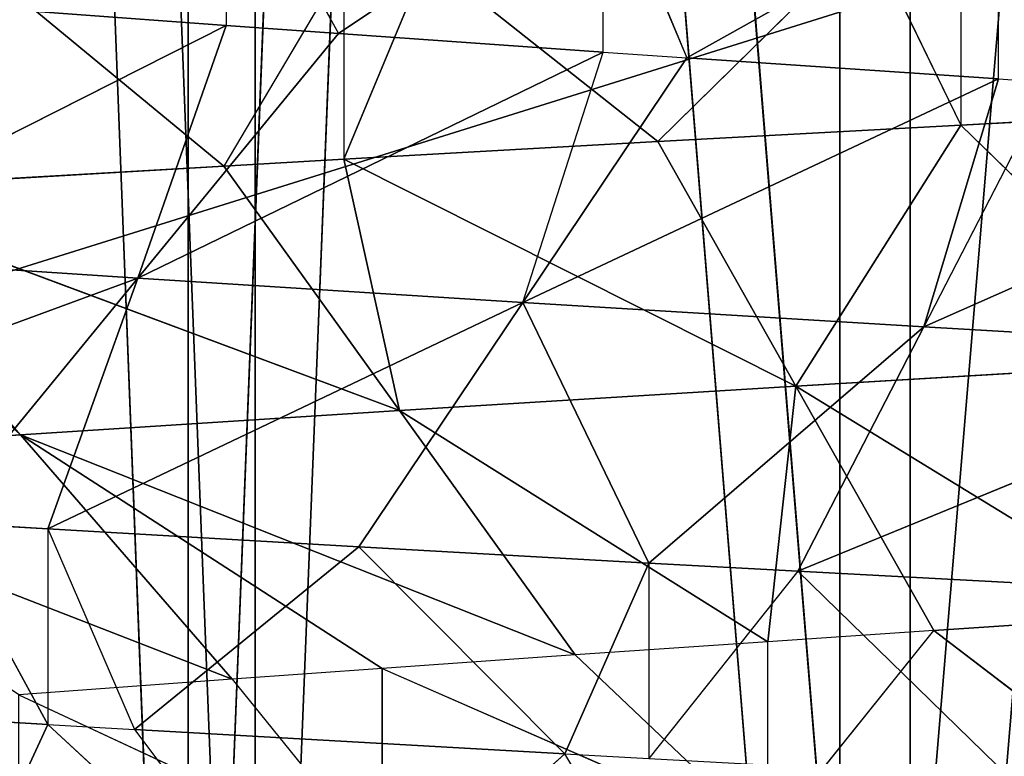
# Model space of a CAD drawing. Extents: x 0.6 to 100.6, y 0 to 13.
# Tile 86 of 256: x 4.4879 to 4.5383, y 4.698 to 4.7357. Entities that reach past the tile are written whole.
import ezdxf

# ---------------------------------------------------------------- set-up
doc = ezdxf.new("R2010")
doc.units = 0
doc.header["$LTSCALE"] = 2.54
doc.layers.get('0').update_dxf_attribs({"color": 13, "linetype": 'CONTINUOUS'})

# ---------------------------------------------------------------- blocks, each defined once
blk = doc.blocks.new('P__KA__AZIENKOWA_VASCA_100')
at = {"color": 0}
for p, q in [((4.485898, 4.914827, 100.271344), (4.496561, 4.638675, 100.276624)), ((4.485898, 4.914827, 100.271344), (4.496561, 4.638675, 100.276624)), ((4.489236, 4.914827, 99.826935), (4.499977, 4.638675, 99.82182)), ((4.489236, 4.914827, 99.826935), (4.499977, 4.638675, 99.82182)), ((4.507464, 4.914827, 100.28139), (4.496561, 4.638675, 100.276624)), ((4.496561, 4.914827, 100.276624), (4.496561, 4.638675, 100.276624)), ((4.507464, 4.914827, 100.28139), (4.496561, 4.638675, 100.276624)), ((4.496561, 4.914827, 100.276624), (4.496561, 4.638675, 100.276624)), ((4.499977, 4.914827, 99.82182), (4.499977, 4.638675, 99.82182)), ((4.499977, 4.914827, 99.82182), (4.499977, 4.638675, 99.82182)), ((4.51095, 4.914827, 99.817218), (4.499977, 4.638675, 99.82182)), ((4.51095, 4.914827, 99.817218), (4.499977, 4.638675, 99.82182)), ((4.507464, 4.914827, 100.28139), (4.529887, 4.638675, 100.289337)), ((4.507464, 4.914827, 100.28139), (4.529887, 4.638675, 100.289337)), ((4.51095, 4.914827, 99.817218), (4.533491, 4.638675, 99.809607)), ((4.51095, 4.914827, 99.817218), (4.533491, 4.638675, 99.809607)), ((4.552965, 4.914827, 100.295117), (4.529887, 4.638675, 100.289337)), ((4.529887, 4.914827, 100.289337), (4.529887, 4.638675, 100.289337)), ((4.552965, 4.914827, 100.295117), (4.529887, 4.638675, 100.289337)), ((4.529887, 4.914827, 100.289337), (4.529887, 4.638675, 100.289337)), ((4.533491, 4.914827, 99.809607), (4.533491, 4.638675, 99.809607)), ((4.533491, 4.914827, 99.809607), (4.533491, 4.638675, 99.809607)), ((4.20212, 4.633675, 100.45), (5.00212, 4.883675, 100.45)), ((4.20212, 4.633675, 100.45), (5.00212, 4.883675, 100.45)), ((4.4985, 4.7454, 99.871149), (4.4985, 4.7354, 99.871149)), ((4.4985, 4.7454, 99.871149), (4.504236, 4.734988, 99.86795)), ((4.517776, 4.744036, 99.861292), (4.504236, 4.734988, 99.86795)), ((4.517776, 4.744036, 99.861292), (4.504236, 4.734988, 99.86795)), ((4.517776, 4.734036, 99.861292), (4.517776, 4.744036, 99.861292)), ((4.517776, 4.744036, 99.861292), (4.52206, 4.733741, 99.859436)), ((4.538006, 4.742666, 99.853497), (4.52206, 4.733741, 99.859436)), ((4.538006, 4.742666, 99.853497), (4.52206, 4.733741, 99.859436)), ((4.538006, 4.732666, 99.853497), (4.538006, 4.742666, 99.853497)), ((4.53134, 4.740053, 100.289771), (4.520568, 4.729464, 100.286322)), ((4.53134, 4.740053, 100.289771), (4.520568, 4.729464, 100.286322)), ((4.53134, 4.740053, 100.289771), (4.536071, 4.730308, 100.291119)), ((4.536071, 4.740308, 100.291119), (4.536071, 4.730308, 100.291119)), ((4.504523, 4.738566, 100.280164), (4.49837, 4.728214, 100.277454)), ((4.50878, 4.738807, 100.281921), (4.504523, 4.728566, 100.280164)), ((4.504523, 4.738566, 100.280164), (4.504523, 4.728566, 100.280164)), ((4.50878, 4.738807, 100.281921), (4.520568, 4.729464, 100.286322)), ((4.50878, 4.738807, 100.281921), (4.520568, 4.729464, 100.286322)), ((4.487063, 4.737558, 100.271948), (4.49837, 4.728214, 100.277454)), ((4.487063, 4.737558, 100.271948), (4.49837, 4.728214, 100.277454)), ((4.487385, 4.736216, 99.87807), (4.4985, 4.7354, 99.871149)), ((4.4985, 4.7354, 99.871149), (4.475367, 4.723716, 99.860059)), ((4.4985, 4.7354, 99.871149), (4.475367, 4.723716, 99.860059)), ((4.4985, 4.7354, 99.871149), (4.493983, 4.722488, 99.848877)), ((4.4985, 4.7354, 99.871149), (4.493983, 4.722488, 99.848877)), ((4.504236, 4.734988, 99.86795), (4.493983, 4.722488, 99.848877)), ((4.504236, 4.734988, 99.86795), (4.493983, 4.722488, 99.848877)), ((4.4985, 4.7354, 99.871149), (4.504236, 4.734988, 99.86795)), ((4.504236, 4.734988, 99.86795), (4.517776, 4.734036, 99.861292)), ((4.504236, 4.734988, 99.86795), (4.517776, 4.734036, 99.861292)), ((4.493983, 4.722488, 99.848877), (4.517776, 4.734036, 99.861292)), ((4.493983, 4.722488, 99.848877), (4.517776, 4.734036, 99.861292)), ((4.513673, 4.721241, 99.839478), (4.517776, 4.734036, 99.861292)), ((4.517776, 4.734036, 99.861292), (4.52206, 4.733741, 99.859436)), ((4.513673, 4.721241, 99.839478), (4.52206, 4.733741, 99.859436)), ((4.52206, 4.733741, 99.859436), (4.538006, 4.732666, 99.853497)), ((4.52206, 4.733741, 99.859436), (4.538006, 4.732666, 99.853497)), ((4.538006, 4.732666, 99.853497), (4.513673, 4.721241, 99.839478)), ((4.538006, 4.732666, 99.853497), (4.513673, 4.721241, 99.839478)), ((4.538006, 4.732666, 99.853497), (4.534177, 4.719993, 99.831995)), ((4.540619, 4.732493, 99.852661), (4.534177, 4.719993, 99.831995)), ((4.538006, 4.732666, 99.853497), (4.540619, 4.732493, 99.852661)), ((4.534177, 4.719993, 99.831995), (4.559656, 4.731261, 99.847711)), ((4.534177, 4.719993, 99.831995), (4.559656, 4.731261, 99.847711)), ((4.543446, 4.730702, 100.293018), (4.536071, 4.730308, 100.291119)), ((4.536071, 4.730308, 100.291119), (4.520568, 4.729464, 100.286322)), ((4.536071, 4.730308, 100.291119), (4.520568, 4.729464, 100.286322)), ((4.536071, 4.730308, 100.291119), (4.527631, 4.716964, 100.265857)), ((4.536071, 4.730308, 100.291119), (4.527631, 4.716964, 100.265857)), ((4.536071, 4.730308, 100.291119), (4.548528, 4.718202, 100.271973)), ((4.536071, 4.730308, 100.291119), (4.548528, 4.718202, 100.271973)), ((4.520568, 4.729464, 100.286322), (4.504523, 4.728566, 100.280164)), ((4.520568, 4.729464, 100.286322), (4.504523, 4.728566, 100.280164)), ((4.520568, 4.729464, 100.286322), (4.527631, 4.716964, 100.265857)), ((4.520568, 4.729464, 100.286322), (4.527631, 4.716964, 100.265857)), ((4.504523, 4.728566, 100.280164), (4.49837, 4.728214, 100.277454)), ((4.504523, 4.728566, 100.280164), (4.507355, 4.715715, 100.257758)), ((4.504523, 4.728566, 100.280164), (4.507355, 4.715715, 100.257758)), ((4.504523, 4.728566, 100.280164), (4.527631, 4.716964, 100.265857)), ((4.504523, 4.728566, 100.280164), (4.527631, 4.716964, 100.265857)), ((4.49837, 4.728214, 100.277454), (4.477154, 4.726971, 100.266528)), ((4.49837, 4.728214, 100.277454), (4.477154, 4.726971, 100.266528)), ((4.49837, 4.728214, 100.277454), (4.507355, 4.715715, 100.257758)), ((4.49837, 4.728214, 100.277454), (4.507355, 4.715715, 100.257758)), ((4.507355, 4.715715, 100.257758), (4.477154, 4.726971, 100.266528)), ((4.507355, 4.715715, 100.257758), (4.477154, 4.726971, 100.266528)), ((4.487976, 4.714471, 100.247772), (4.477154, 4.726971, 100.266528)), ((4.487976, 4.714471, 100.247772), (4.474716, 4.726825, 100.2651)), ((4.475367, 4.723716, 99.860059), (4.493983, 4.722488, 99.848877)), ((4.475367, 4.723716, 99.860059), (4.493983, 4.722488, 99.848877)), ((4.493983, 4.722488, 99.848877), (4.463349, 4.711216, 99.842053)), ((4.493983, 4.722488, 99.848877), (4.463349, 4.711216, 99.842053)), ((4.493983, 4.722488, 99.848877), (4.48373, 4.709988, 99.82981)), ((4.493983, 4.722488, 99.848877), (4.48373, 4.709988, 99.82981)), ((4.493983, 4.722488, 99.848877), (4.489368, 4.709657, 99.826868)), ((4.493983, 4.722488, 99.848877), (4.489368, 4.709657, 99.826868)), ((4.513673, 4.721241, 99.839478), (4.493983, 4.722488, 99.848877)), ((4.513673, 4.721241, 99.839478), (4.493983, 4.722488, 99.848877)), ((4.513673, 4.721241, 99.839478), (4.489368, 4.709657, 99.826868)), ((4.513673, 4.721241, 99.839478), (4.489368, 4.709657, 99.826868)), ((4.505288, 4.708741, 99.819513), (4.513673, 4.721241, 99.839478)), ((4.505288, 4.708741, 99.819513), (4.513673, 4.721241, 99.839478)), ((4.513673, 4.721241, 99.839478), (4.534177, 4.719993, 99.831995)), ((4.513673, 4.721241, 99.839478), (4.534177, 4.719993, 99.831995)), ((4.513673, 4.721241, 99.839478), (4.520114, 4.707911, 99.813831)), ((4.513673, 4.721241, 99.839478), (4.520114, 4.707911, 99.813831)), ((4.534177, 4.719993, 99.831995), (4.520114, 4.707911, 99.813831)), ((4.534177, 4.719993, 99.831995), (4.520114, 4.707911, 99.813831)), ((4.534177, 4.719993, 99.831995), (4.527735, 4.707493, 99.811322)), ((4.534177, 4.719993, 99.831995), (4.527735, 4.707493, 99.811322)), ((4.555209, 4.718761, 99.82652), (4.534177, 4.719993, 99.831995)), ((4.555209, 4.718761, 99.82652), (4.534177, 4.719993, 99.831995)), ((4.555209, 4.718761, 99.82652), (4.527735, 4.707493, 99.811322)), ((4.555209, 4.718761, 99.82652), (4.527735, 4.707493, 99.811322)), ((4.527631, 4.716964, 100.265857), (4.548528, 4.718202, 100.271973)), ((4.527631, 4.716964, 100.265857), (4.548528, 4.718202, 100.271973)), ((4.527631, 4.716964, 100.265857), (4.507355, 4.715715, 100.257758)), ((4.527631, 4.716964, 100.265857), (4.507355, 4.715715, 100.257758)), ((4.527631, 4.716964, 100.265857), (4.526196, 4.703891, 100.242249)), ((4.527631, 4.716964, 100.265857), (4.526196, 4.703891, 100.242249)), ((4.534694, 4.704464, 100.245392), (4.527631, 4.716964, 100.265857)), ((4.527631, 4.716964, 100.265857), (4.54673, 4.705257, 100.249139)), ((4.527631, 4.716964, 100.265857), (4.54673, 4.705257, 100.249139)), ((4.534694, 4.704464, 100.245392), (4.527631, 4.716964, 100.265857)), ((4.487976, 4.714471, 100.247772), (4.507355, 4.715715, 100.257758)), ((4.487976, 4.714471, 100.247772), (4.507355, 4.715715, 100.257758)), ((4.51634, 4.703215, 100.238062), (4.507355, 4.715715, 100.257758)), ((4.507355, 4.715715, 100.257758), (4.526196, 4.703891, 100.242249)), ((4.51634, 4.703215, 100.238062), (4.507355, 4.715715, 100.257758)), ((4.507355, 4.715715, 100.257758), (4.526196, 4.703891, 100.242249)), ((4.469749, 4.713251, 100.236066), (4.487976, 4.714471, 100.247772)), ((4.469749, 4.713251, 100.236066), (4.487976, 4.714471, 100.247772)), ((4.487976, 4.714471, 100.247772), (4.498799, 4.701971, 100.229022)), ((4.51634, 4.703215, 100.238062), (4.487976, 4.714471, 100.247772)), ((4.51634, 4.703215, 100.238062), (4.487976, 4.714471, 100.247772)), ((4.506479, 4.702522, 100.23324), (4.487976, 4.714471, 100.247772)), ((4.506479, 4.702522, 100.23324), (4.487976, 4.714471, 100.247772)), ((4.487976, 4.714471, 100.247772), (4.498799, 4.701971, 100.229022)), ((4.498799, 4.701971, 100.229022), (4.469749, 4.713251, 100.236066)), ((4.498799, 4.701971, 100.229022), (4.469749, 4.713251, 100.236066)), ((4.48373, 4.709988, 99.82981), (4.489368, 4.699656, 99.826868)), ((4.489368, 4.709657, 99.826868), (4.48373, 4.709988, 99.82981)), ((4.489368, 4.709657, 99.826868), (4.489368, 4.699656, 99.826868)), ((4.505288, 4.708741, 99.819513), (4.489368, 4.709657, 99.826868)), ((4.489368, 4.709657, 99.826868), (4.493812, 4.699398, 99.824683)), ((4.505288, 4.708741, 99.819513), (4.489368, 4.709657, 99.826868)), ((4.505288, 4.708741, 99.819513), (4.493812, 4.699398, 99.824683)), ((4.505288, 4.708741, 99.819513), (4.493812, 4.699398, 99.824683)), ((4.520114, 4.707911, 99.813831), (4.505288, 4.708741, 99.819513)), ((4.505288, 4.708741, 99.819513), (4.515828, 4.698149, 99.815363)), ((4.505288, 4.708741, 99.819513), (4.515828, 4.698149, 99.815363)), ((4.520114, 4.707911, 99.813831), (4.505288, 4.708741, 99.819513)), ((4.520114, 4.707911, 99.813831), (4.515828, 4.698149, 99.815363)), ((4.520114, 4.707911, 99.813831), (4.520114, 4.697911, 99.813831)), ((4.527735, 4.707493, 99.811322), (4.520114, 4.707911, 99.813831)), ((4.527735, 4.707493, 99.811322), (4.520114, 4.697911, 99.813831)), ((4.552324, 4.706179, 99.805011), (4.527735, 4.707493, 99.811322)), ((4.527735, 4.707493, 99.811322), (4.538589, 4.696907, 99.808209)), ((4.527735, 4.707493, 99.811322), (4.538589, 4.696907, 99.808209)), ((4.552324, 4.706179, 99.805011), (4.527735, 4.707493, 99.811322)), ((4.54673, 4.705257, 100.249139), (4.534694, 4.704464, 100.245392)), ((4.54673, 4.705257, 100.249139), (4.534694, 4.704464, 100.245392)), ((4.534694, 4.704464, 100.245392), (4.526196, 4.703891, 100.242249)), ((4.526196, 4.693892, 100.242249), (4.534694, 4.704464, 100.245392)), ((4.54673, 4.695257, 100.249139), (4.534694, 4.704464, 100.245392)), ((4.54673, 4.695257, 100.249139), (4.534694, 4.704464, 100.245392)), ((4.526196, 4.703891, 100.242249), (4.51634, 4.703215, 100.238062)), ((4.526196, 4.693892, 100.242249), (4.526196, 4.703891, 100.242249)), ((4.51634, 4.703215, 100.238062), (4.506479, 4.702522, 100.23324)), ((4.51634, 4.703215, 100.238062), (4.526196, 4.693892, 100.242249)), ((4.506479, 4.702522, 100.23324), (4.498799, 4.701971, 100.229022)), ((4.506479, 4.702522, 100.23324), (4.506479, 4.692522, 100.23324)), ((4.506479, 4.702522, 100.23324), (4.526196, 4.693892, 100.242249)), ((4.498799, 4.701971, 100.229022), (4.487897, 4.701171, 100.222272)), ((4.498799, 4.701971, 100.229022), (4.506479, 4.692522, 100.23324)), ((4.487897, 4.701171, 100.222272), (4.506479, 4.692522, 100.23324)), ((4.47284, 4.700637, 99.836023), (4.489368, 4.699656, 99.826868)), ((4.47284, 4.700637, 99.836023), (4.489368, 4.699656, 99.826868)), ((4.489368, 4.699656, 99.826868), (4.484036, 4.688137, 99.854553)), ((4.489368, 4.699656, 99.826868), (4.484036, 4.688137, 99.854553)), ((4.489368, 4.699656, 99.826868), (4.493812, 4.699398, 99.824683)), ((4.489368, 4.699656, 99.826868), (4.503191, 4.686898, 99.844196)), ((4.493812, 4.699398, 99.824683), (4.515828, 4.698149, 99.815363)), ((4.493812, 4.699398, 99.824683), (4.503191, 4.686898, 99.844196)), ((4.493812, 4.699398, 99.824683), (4.515828, 4.698149, 99.815363)), ((4.503191, 4.686898, 99.844196), (4.515828, 4.698149, 99.815363)), ((4.503191, 4.686898, 99.844196), (4.515828, 4.698149, 99.815363)), ((4.515828, 4.698149, 99.815363), (4.520114, 4.697911, 99.813831)), ((4.523301, 4.685649, 99.835687), (4.515828, 4.698149, 99.815363))]:
    blk.add_line(p, q, dxfattribs=at)
mesh = blk.add_polyface(dxfattribs=at)
corners = [(5.00212, 0.933675, 99.55), (4.20212, 0.133675, 99.55), (5.00212, 5.033675, 99.55)]
mesh.append_faces([[corners[k] for k in face] for face in [(0, 1, 2)]], dxfattribs={"color": 0})
mesh = blk.add_polyface(dxfattribs=at)
corners = [(5.00212, 5.033675, 99.55), (4.20212, 0.133675, 99.55), (4.20212, 5.033675, 99.55)]
mesh.append_faces([[corners[k] for k in face] for face in [(0, 1, 2)]], dxfattribs={"color": 0})
mesh = blk.add_polyface(dxfattribs=at)
corners = [(5.00212, 5.033675, 100.55), (4.20212, 5.033675, 100.55), (5.00212, 0.933675, 100.55)]
mesh.append_faces([[corners[k] for k in face] for face in [(0, 1, 2)]], dxfattribs={"color": 0})
mesh = blk.add_polyface(dxfattribs=at)
corners = [(5.00212, 0.933675, 100.55), (4.20212, 5.033675, 100.55), (4.20212, 0.133675, 100.55)]
mesh.append_faces([[corners[k] for k in face] for face in [(0, 1, 2)]], dxfattribs={"color": 0})
mesh = blk.add_polyface(dxfattribs=at)
corners = [(5.00212, 0.933675, 99.65), (4.20212, 5.033675, 99.65), (4.20212, 0.133675, 99.65)]
mesh.append_faces([[corners[k] for k in face] for face in [(0, 1, 2)]], dxfattribs={"color": 0})
mesh = blk.add_polyface(dxfattribs=at)
corners = [(5.00212, 5.033675, 99.65), (4.20212, 5.033675, 99.65), (5.00212, 0.933675, 99.65)]
mesh.append_faces([[corners[k] for k in face] for face in [(0, 1, 2)]], dxfattribs={"color": 0})
mesh = blk.add_polyface(dxfattribs=at)
corners = [(5.00212, 5.033675, 100.45), (4.20212, 0.133675, 100.45), (4.20212, 5.033675, 100.45)]
mesh.append_faces([[corners[k] for k in face] for face in [(0, 1, 2)]], dxfattribs={"color": 0})
mesh = blk.add_polyface(dxfattribs=at)
corners = [(5.00212, 0.933675, 100.45), (4.20212, 0.133675, 100.45), (5.00212, 5.033675, 100.45)]
mesh.append_faces([[corners[k] for k in face] for face in [(0, 1, 2)]], dxfattribs={"color": 0})
mesh = blk.add_polyface(dxfattribs=at)
corners = [(4.496561, 4.638675, 100.276624), (4.485898, 4.914827, 100.271344), (4.465384, 4.638675, 100.25929)]
mesh.append_faces([[corners[k] for k in face] for face in [(0, 1, 2)]], dxfattribs={"color": 0})
mesh = blk.add_polyface(dxfattribs=at)
corners = [(4.489236, 4.914827, 99.826935), (4.468544, 4.638675, 99.838678), (4.468544, 4.914827, 99.838678)]
mesh.append_faces([[corners[k] for k in face] for face in [(0, 1, 2)]], dxfattribs={"color": 0})
mesh = blk.add_polyface(dxfattribs=at)
corners = [(4.499977, 4.638675, 99.82182), (4.468544, 4.638675, 99.838678), (4.489236, 4.914827, 99.826935)]
mesh.append_faces([[corners[k] for k in face] for face in [(0, 1, 2)]], dxfattribs={"color": 0})
mesh = blk.add_polyface(dxfattribs=at)
corners = [(4.496561, 4.914827, 100.276624), (4.485898, 4.914827, 100.271344), (4.496561, 4.638675, 100.276624)]
mesh.append_faces([[corners[k] for k in face] for face in [(0, 1, 2)]], dxfattribs={"color": 0})
mesh = blk.add_polyface(dxfattribs=at)
corners = [(4.499977, 4.638675, 99.82182), (4.489236, 4.914827, 99.826935), (4.499977, 4.914827, 99.82182)]
mesh.append_faces([[corners[k] for k in face] for face in [(0, 1, 2)]], dxfattribs={"color": 0})
mesh = blk.add_polyface(dxfattribs=at)
corners = [(4.529887, 4.638675, 100.289337), (4.507464, 4.914827, 100.28139), (4.496561, 4.638675, 100.276624)]
mesh.append_faces([[corners[k] for k in face] for face in [(0, 1, 2)]], dxfattribs={"color": 0})
mesh = blk.add_polyface(dxfattribs=at)
corners = [(4.507464, 4.914827, 100.28139), (4.496561, 4.914827, 100.276624), (4.496561, 4.638675, 100.276624)]
mesh.append_faces([[corners[k] for k in face] for face in [(0, 1, 2)]], dxfattribs={"color": 0})
mesh = blk.add_polyface(dxfattribs=at)
corners = [(4.51095, 4.914827, 99.817218), (4.499977, 4.638675, 99.82182), (4.499977, 4.914827, 99.82182)]
mesh.append_faces([[corners[k] for k in face] for face in [(0, 1, 2)]], dxfattribs={"color": 0})
mesh = blk.add_polyface(dxfattribs=at)
corners = [(4.533491, 4.638675, 99.809607), (4.499977, 4.638675, 99.82182), (4.51095, 4.914827, 99.817218)]
mesh.append_faces([[corners[k] for k in face] for face in [(0, 1, 2)]], dxfattribs={"color": 0})
mesh = blk.add_polyface(dxfattribs=at)
corners = [(4.529887, 4.914827, 100.289337), (4.507464, 4.914827, 100.28139), (4.529887, 4.638675, 100.289337)]
mesh.append_faces([[corners[k] for k in face] for face in [(0, 1, 2)]], dxfattribs={"color": 0})
mesh = blk.add_polyface(dxfattribs=at)
corners = [(4.533491, 4.638675, 99.809607), (4.51095, 4.914827, 99.817218), (4.533491, 4.914827, 99.809607)]
mesh.append_faces([[corners[k] for k in face] for face in [(0, 1, 2)]], dxfattribs={"color": 0})
mesh = blk.add_polyface(dxfattribs=at)
corners = [(4.564684, 4.638675, 100.29718), (4.552965, 4.914827, 100.295117), (4.529887, 4.638675, 100.289337)]
mesh.append_faces([[corners[k] for k in face] for face in [(0, 1, 2)]], dxfattribs={"color": 0})
mesh = blk.add_polyface(dxfattribs=at)
corners = [(4.552965, 4.914827, 100.295117), (4.529887, 4.914827, 100.289337), (4.529887, 4.638675, 100.289337)]
mesh.append_faces([[corners[k] for k in face] for face in [(0, 1, 2)]], dxfattribs={"color": 0})
mesh = blk.add_polyface(dxfattribs=at)
corners = [(4.556652, 4.914827, 99.804169), (4.533491, 4.638675, 99.809607), (4.533491, 4.914827, 99.809607)]
mesh.append_faces([[corners[k] for k in face] for face in [(0, 1, 2)]], dxfattribs={"color": 0})
mesh = blk.add_polyface(dxfattribs=at)
corners = [(4.568401, 4.638675, 99.802283), (4.533491, 4.638675, 99.809607), (4.556652, 4.914827, 99.804169)]
mesh.append_faces([[corners[k] for k in face] for face in [(0, 1, 2)]], dxfattribs={"color": 0})
mesh = blk.add_polyface(dxfattribs=at)
corners = [(5.00212, 4.883675, 100.45), (4.20212, 4.883675, 100.45), (4.20212, 4.633675, 100.45)]
mesh.append_faces([[corners[k] for k in face] for face in [(0, 1, 2)]], dxfattribs={"color": 0})
mesh = blk.add_polyface(dxfattribs=at)
corners = [(5.00212, 4.883675, 100.45), (4.20212, 4.633675, 100.45), (5.00212, 4.633675, 100.45)]
mesh.append_faces([[corners[k] for k in face] for face in [(0, 1, 2)]], dxfattribs={"color": 0})
mesh = blk.add_polyface(dxfattribs=at)
corners = [(5.00212, 4.633675, 99.65), (4.20212, 4.883675, 99.65), (5.00212, 4.883675, 99.65)]
mesh.append_faces([[corners[k] for k in face] for face in [(0, 1, 2)]], dxfattribs={"color": 0})
mesh = blk.add_polyface(dxfattribs=at)
corners = [(5.00212, 4.633675, 99.65), (4.20212, 4.633675, 99.65), (4.20212, 4.883675, 99.65)]
mesh.append_faces([[corners[k] for k in face] for face in [(0, 1, 2)]], dxfattribs={"color": 0})
mesh = blk.add_polyface(dxfattribs=at)
corners = [(4.517776, 4.744036, 99.861292), (4.4985, 4.7454, 99.871149), (4.504236, 4.734988, 99.86795)]
mesh.append_faces([[corners[k] for k in face] for face in [(0, 1, 2)]], dxfattribs={"color": 0})
mesh = blk.add_polyface(dxfattribs=at)
corners = [(4.517776, 4.744036, 99.861292), (4.504236, 4.734988, 99.86795), (4.517776, 4.734036, 99.861292)]
mesh.append_faces([[corners[k] for k in face] for face in [(0, 1, 2)]], dxfattribs={"color": 0})
mesh = blk.add_polyface(dxfattribs=at)
corners = [(4.538006, 4.742666, 99.853497), (4.517776, 4.744036, 99.861292), (4.52206, 4.733741, 99.859436)]
mesh.append_faces([[corners[k] for k in face] for face in [(0, 1, 2)]], dxfattribs={"color": 0})
mesh = blk.add_polyface(dxfattribs=at)
corners = [(4.538006, 4.742666, 99.853497), (4.52206, 4.733741, 99.859436), (4.538006, 4.732666, 99.853497)]
mesh.append_faces([[corners[k] for k in face] for face in [(0, 1, 2)]], dxfattribs={"color": 0})
mesh = blk.add_polyface(dxfattribs=at)
corners = [(4.558857, 4.741312, 99.847882), (4.538006, 4.742666, 99.853497), (4.540619, 4.732493, 99.852661)]
mesh.append_faces([[corners[k] for k in face] for face in [(0, 1, 2)]], dxfattribs={"color": 0})
mesh = blk.add_polyface(dxfattribs=at)
corners = [(4.554428, 4.74128, 100.29541), (4.543446, 4.730702, 100.293018), (4.536071, 4.740308, 100.291119)]
mesh.append_faces([[corners[k] for k in face] for face in [(0, 1, 2)]], dxfattribs={"color": 0})
mesh = blk.add_polyface(dxfattribs=at)
corners = [(4.53134, 4.740053, 100.289771), (4.520568, 4.729464, 100.286322), (4.50878, 4.738807, 100.281921)]
mesh.append_faces([[corners[k] for k in face] for face in [(0, 1, 2)]], dxfattribs={"color": 0})
mesh = blk.add_polyface(dxfattribs=at)
corners = [(4.536071, 4.730308, 100.291119), (4.520568, 4.729464, 100.286322), (4.53134, 4.740053, 100.289771)]
mesh.append_faces([[corners[k] for k in face] for face in [(0, 1, 2)]], dxfattribs={"color": 0})
mesh = blk.add_polyface(dxfattribs=at)
corners = [(4.504523, 4.738566, 100.280164), (4.49837, 4.728214, 100.277454), (4.487063, 4.737558, 100.271948)]
mesh.append_faces([[corners[k] for k in face] for face in [(0, 1, 2)]], dxfattribs={"color": 0})
mesh = blk.add_polyface(dxfattribs=at)
corners = [(4.520568, 4.729464, 100.286322), (4.504523, 4.728566, 100.280164), (4.50878, 4.738807, 100.281921)]
mesh.append_faces([[corners[k] for k in face] for face in [(0, 1, 2)]], dxfattribs={"color": 0})
mesh = blk.add_polyface(dxfattribs=at)
corners = [(4.49837, 4.728214, 100.277454), (4.477154, 4.726971, 100.266528), (4.487063, 4.737558, 100.271948)]
mesh.append_faces([[corners[k] for k in face] for face in [(0, 1, 2)]], dxfattribs={"color": 0})
mesh = blk.add_polyface(dxfattribs=at)
corners = [(4.487385, 4.736216, 99.87807), (4.475367, 4.723716, 99.860059), (4.4985, 4.7354, 99.871149)]
mesh.append_faces([[corners[k] for k in face] for face in [(0, 1, 2)]], dxfattribs={"color": 0})
mesh = blk.add_polyface(dxfattribs=at)
corners = [(4.4985, 4.7354, 99.871149), (4.475367, 4.723716, 99.860059), (4.493983, 4.722488, 99.848877)]
mesh.append_faces([[corners[k] for k in face] for face in [(0, 1, 2)]], dxfattribs={"color": 0})
mesh = blk.add_polyface(dxfattribs=at)
corners = [(4.4985, 4.7354, 99.871149), (4.493983, 4.722488, 99.848877), (4.504236, 4.734988, 99.86795)]
mesh.append_faces([[corners[k] for k in face] for face in [(0, 1, 2)]], dxfattribs={"color": 0})
mesh = blk.add_polyface(dxfattribs=at)
corners = [(4.504236, 4.734988, 99.86795), (4.493983, 4.722488, 99.848877), (4.517776, 4.734036, 99.861292)]
mesh.append_faces([[corners[k] for k in face] for face in [(0, 1, 2)]], dxfattribs={"color": 0})
mesh = blk.add_polyface(dxfattribs=at)
corners = [(4.517776, 4.734036, 99.861292), (4.493983, 4.722488, 99.848877), (4.513673, 4.721241, 99.839478)]
mesh.append_faces([[corners[k] for k in face] for face in [(0, 1, 2)]], dxfattribs={"color": 0})
mesh = blk.add_polyface(dxfattribs=at)
corners = [(4.52206, 4.733741, 99.859436), (4.513673, 4.721241, 99.839478), (4.538006, 4.732666, 99.853497)]
mesh.append_faces([[corners[k] for k in face] for face in [(0, 1, 2)]], dxfattribs={"color": 0})
mesh = blk.add_polyface(dxfattribs=at)
corners = [(4.538006, 4.732666, 99.853497), (4.513673, 4.721241, 99.839478), (4.534177, 4.719993, 99.831995)]
mesh.append_faces([[corners[k] for k in face] for face in [(0, 1, 2)]], dxfattribs={"color": 0})
mesh = blk.add_polyface(dxfattribs=at)
corners = [(4.540619, 4.732493, 99.852661), (4.534177, 4.719993, 99.831995), (4.559656, 4.731261, 99.847711)]
mesh.append_faces([[corners[k] for k in face] for face in [(0, 1, 2)]], dxfattribs={"color": 0})
mesh = blk.add_polyface(dxfattribs=at)
corners = [(4.559656, 4.731261, 99.847711), (4.534177, 4.719993, 99.831995), (4.555209, 4.718761, 99.82652)]
mesh.append_faces([[corners[k] for k in face] for face in [(0, 1, 2)]], dxfattribs={"color": 0})
mesh = blk.add_polyface(dxfattribs=at)
corners = [(4.543446, 4.730702, 100.293018), (4.548528, 4.718202, 100.271973), (4.536071, 4.730308, 100.291119)]
mesh.append_faces([[corners[k] for k in face] for face in [(0, 1, 2)]], dxfattribs={"color": 0})
mesh = blk.add_polyface(dxfattribs=at)
corners = [(4.536071, 4.730308, 100.291119), (4.527631, 4.716964, 100.265857), (4.520568, 4.729464, 100.286322)]
mesh.append_faces([[corners[k] for k in face] for face in [(0, 1, 2)]], dxfattribs={"color": 0})
mesh = blk.add_polyface(dxfattribs=at)
corners = [(4.536071, 4.730308, 100.291119), (4.548528, 4.718202, 100.271973), (4.527631, 4.716964, 100.265857)]
mesh.append_faces([[corners[k] for k in face] for face in [(0, 1, 2)]], dxfattribs={"color": 0})
mesh = blk.add_polyface(dxfattribs=at)
corners = [(4.520568, 4.729464, 100.286322), (4.527631, 4.716964, 100.265857), (4.504523, 4.728566, 100.280164)]
mesh.append_faces([[corners[k] for k in face] for face in [(0, 1, 2)]], dxfattribs={"color": 0})
mesh = blk.add_polyface(dxfattribs=at)
corners = [(4.504523, 4.728566, 100.280164), (4.507355, 4.715715, 100.257758), (4.49837, 4.728214, 100.277454)]
mesh.append_faces([[corners[k] for k in face] for face in [(0, 1, 2)]], dxfattribs={"color": 0})
mesh = blk.add_polyface(dxfattribs=at)
corners = [(4.504523, 4.728566, 100.280164), (4.527631, 4.716964, 100.265857), (4.507355, 4.715715, 100.257758)]
mesh.append_faces([[corners[k] for k in face] for face in [(0, 1, 2)]], dxfattribs={"color": 0})
mesh = blk.add_polyface(dxfattribs=at)
corners = [(4.49837, 4.728214, 100.277454), (4.507355, 4.715715, 100.257758), (4.477154, 4.726971, 100.266528)]
mesh.append_faces([[corners[k] for k in face] for face in [(0, 1, 2)]], dxfattribs={"color": 0})
mesh = blk.add_polyface(dxfattribs=at)
corners = [(4.477154, 4.726971, 100.266528), (4.507355, 4.715715, 100.257758), (4.487976, 4.714471, 100.247772)]
mesh.append_faces([[corners[k] for k in face] for face in [(0, 1, 2)]], dxfattribs={"color": 0})
mesh = blk.add_polyface(dxfattribs=at)
corners = [(4.474716, 4.726825, 100.2651), (4.487976, 4.714471, 100.247772), (4.469749, 4.713251, 100.236066)]
mesh.append_faces([[corners[k] for k in face] for face in [(0, 1, 2)]], dxfattribs={"color": 0})
mesh = blk.add_polyface(dxfattribs=at)
corners = [(4.475367, 4.723716, 99.860059), (4.463349, 4.711216, 99.842053), (4.493983, 4.722488, 99.848877)]
mesh.append_faces([[corners[k] for k in face] for face in [(0, 1, 2)]], dxfattribs={"color": 0})
mesh = blk.add_polyface(dxfattribs=at)
corners = [(4.493983, 4.722488, 99.848877), (4.463349, 4.711216, 99.842053), (4.48373, 4.709988, 99.82981)]
mesh.append_faces([[corners[k] for k in face] for face in [(0, 1, 2)]], dxfattribs={"color": 0})
mesh = blk.add_polyface(dxfattribs=at)
corners = [(4.493983, 4.722488, 99.848877), (4.48373, 4.709988, 99.82981), (4.489368, 4.709657, 99.826868)]
mesh.append_faces([[corners[k] for k in face] for face in [(0, 1, 2)]], dxfattribs={"color": 0})
mesh = blk.add_polyface(dxfattribs=at)
corners = [(4.493983, 4.722488, 99.848877), (4.489368, 4.709657, 99.826868), (4.513673, 4.721241, 99.839478)]
mesh.append_faces([[corners[k] for k in face] for face in [(0, 1, 2)]], dxfattribs={"color": 0})
mesh = blk.add_polyface(dxfattribs=at)
corners = [(4.513673, 4.721241, 99.839478), (4.489368, 4.709657, 99.826868), (4.505288, 4.708741, 99.819513)]
mesh.append_faces([[corners[k] for k in face] for face in [(0, 1, 2)]], dxfattribs={"color": 0})
mesh = blk.add_polyface(dxfattribs=at)
corners = [(4.513673, 4.721241, 99.839478), (4.505288, 4.708741, 99.819513), (4.520114, 4.707911, 99.813831)]
mesh.append_faces([[corners[k] for k in face] for face in [(0, 1, 2)]], dxfattribs={"color": 0})
mesh = blk.add_polyface(dxfattribs=at)
corners = [(4.513673, 4.721241, 99.839478), (4.520114, 4.707911, 99.813831), (4.534177, 4.719993, 99.831995)]
mesh.append_faces([[corners[k] for k in face] for face in [(0, 1, 2)]], dxfattribs={"color": 0})
mesh = blk.add_polyface(dxfattribs=at)
corners = [(4.534177, 4.719993, 99.831995), (4.520114, 4.707911, 99.813831), (4.527735, 4.707493, 99.811322)]
mesh.append_faces([[corners[k] for k in face] for face in [(0, 1, 2)]], dxfattribs={"color": 0})
mesh = blk.add_polyface(dxfattribs=at)
corners = [(4.534177, 4.719993, 99.831995), (4.527735, 4.707493, 99.811322), (4.555209, 4.718761, 99.82652)]
mesh.append_faces([[corners[k] for k in face] for face in [(0, 1, 2)]], dxfattribs={"color": 0})
mesh = blk.add_polyface(dxfattribs=at)
corners = [(4.555209, 4.718761, 99.82652), (4.527735, 4.707493, 99.811322), (4.552324, 4.706179, 99.805011)]
mesh.append_faces([[corners[k] for k in face] for face in [(0, 1, 2)]], dxfattribs={"color": 0})
mesh = blk.add_polyface(dxfattribs=at)
corners = [(4.548528, 4.718202, 100.271973), (4.54673, 4.705257, 100.249139), (4.527631, 4.716964, 100.265857)]
mesh.append_faces([[corners[k] for k in face] for face in [(0, 1, 2)]], dxfattribs={"color": 0})
mesh = blk.add_polyface(dxfattribs=at)
corners = [(4.527631, 4.716964, 100.265857), (4.526196, 4.703891, 100.242249), (4.507355, 4.715715, 100.257758)]
mesh.append_faces([[corners[k] for k in face] for face in [(0, 1, 2)]], dxfattribs={"color": 0})
mesh = blk.add_polyface(dxfattribs=at)
corners = [(4.527631, 4.716964, 100.265857), (4.534694, 4.704464, 100.245392), (4.526196, 4.703891, 100.242249)]
mesh.append_faces([[corners[k] for k in face] for face in [(0, 1, 2)]], dxfattribs={"color": 0})
mesh = blk.add_polyface(dxfattribs=at)
corners = [(4.527631, 4.716964, 100.265857), (4.54673, 4.705257, 100.249139), (4.534694, 4.704464, 100.245392)]
mesh.append_faces([[corners[k] for k in face] for face in [(0, 1, 2)]], dxfattribs={"color": 0})
mesh = blk.add_polyface(dxfattribs=at)
corners = [(4.507355, 4.715715, 100.257758), (4.51634, 4.703215, 100.238062), (4.487976, 4.714471, 100.247772)]
mesh.append_faces([[corners[k] for k in face] for face in [(0, 1, 2)]], dxfattribs={"color": 0})
mesh = blk.add_polyface(dxfattribs=at)
corners = [(4.507355, 4.715715, 100.257758), (4.526196, 4.703891, 100.242249), (4.51634, 4.703215, 100.238062)]
mesh.append_faces([[corners[k] for k in face] for face in [(0, 1, 2)]], dxfattribs={"color": 0})
mesh = blk.add_polyface(dxfattribs=at)
corners = [(4.487976, 4.714471, 100.247772), (4.498799, 4.701971, 100.229022), (4.469749, 4.713251, 100.236066)]
mesh.append_faces([[corners[k] for k in face] for face in [(0, 1, 2)]], dxfattribs={"color": 0})
mesh = blk.add_polyface(dxfattribs=at)
corners = [(4.487976, 4.714471, 100.247772), (4.51634, 4.703215, 100.238062), (4.506479, 4.702522, 100.23324)]
mesh.append_faces([[corners[k] for k in face] for face in [(0, 1, 2)]], dxfattribs={"color": 0})
mesh = blk.add_polyface(dxfattribs=at)
corners = [(4.487976, 4.714471, 100.247772), (4.506479, 4.702522, 100.23324), (4.498799, 4.701971, 100.229022)]
mesh.append_faces([[corners[k] for k in face] for face in [(0, 1, 2)]], dxfattribs={"color": 0})
mesh = blk.add_polyface(dxfattribs=at)
corners = [(4.469749, 4.713251, 100.236066), (4.498799, 4.701971, 100.229022), (4.487897, 4.701171, 100.222272)]
mesh.append_faces([[corners[k] for k in face] for face in [(0, 1, 2)]], dxfattribs={"color": 0})
mesh = blk.add_polyface(dxfattribs=at)
corners = [(4.489368, 4.699656, 99.826868), (4.48373, 4.709988, 99.82981), (4.47284, 4.700637, 99.836023)]
mesh.append_faces([[corners[k] for k in face] for face in [(0, 1, 2)]], dxfattribs={"color": 0})
mesh = blk.add_polyface(dxfattribs=at)
corners = [(4.505288, 4.708741, 99.819513), (4.489368, 4.709657, 99.826868), (4.493812, 4.699398, 99.824683)]
mesh.append_faces([[corners[k] for k in face] for face in [(0, 1, 2)]], dxfattribs={"color": 0})
mesh = blk.add_polyface(dxfattribs=at)
corners = [(4.515828, 4.698149, 99.815363), (4.505288, 4.708741, 99.819513), (4.493812, 4.699398, 99.824683)]
mesh.append_faces([[corners[k] for k in face] for face in [(0, 1, 2)]], dxfattribs={"color": 0})
mesh = blk.add_polyface(dxfattribs=at)
corners = [(4.520114, 4.707911, 99.813831), (4.505288, 4.708741, 99.819513), (4.515828, 4.698149, 99.815363)]
mesh.append_faces([[corners[k] for k in face] for face in [(0, 1, 2)]], dxfattribs={"color": 0})
mesh = blk.add_polyface(dxfattribs=at)
corners = [(4.538589, 4.696907, 99.808209), (4.527735, 4.707493, 99.811322), (4.520114, 4.697911, 99.813831)]
mesh.append_faces([[corners[k] for k in face] for face in [(0, 1, 2)]], dxfattribs={"color": 0})
mesh = blk.add_polyface(dxfattribs=at)
corners = [(4.552324, 4.706179, 99.805011), (4.527735, 4.707493, 99.811322), (4.538589, 4.696907, 99.808209)]
mesh.append_faces([[corners[k] for k in face] for face in [(0, 1, 2)]], dxfattribs={"color": 0})
mesh = blk.add_polyface(dxfattribs=at)
corners = [(4.54673, 4.695257, 100.249139), (4.534694, 4.704464, 100.245392), (4.54673, 4.705257, 100.249139)]
mesh.append_faces([[corners[k] for k in face] for face in [(0, 1, 2)]], dxfattribs={"color": 0})
mesh = blk.add_polyface(dxfattribs=at)
corners = [(4.54673, 4.695257, 100.249139), (4.526196, 4.693892, 100.242249), (4.534694, 4.704464, 100.245392)]
mesh.append_faces([[corners[k] for k in face] for face in [(0, 1, 2)]], dxfattribs={"color": 0})
mesh = blk.add_polyface(dxfattribs=at)
corners = [(4.526196, 4.693892, 100.242249), (4.506479, 4.692522, 100.23324), (4.506479, 4.702522, 100.23324)]
mesh.append_faces([[corners[k] for k in face] for face in [(0, 1, 2)]], dxfattribs={"color": 0})
mesh = blk.add_polyface(dxfattribs=at)
corners = [(4.506479, 4.692522, 100.23324), (4.487897, 4.691172, 100.222272), (4.487897, 4.701171, 100.222272)]
mesh.append_faces([[corners[k] for k in face] for face in [(0, 1, 2)]], dxfattribs={"color": 0})
mesh = blk.add_polyface(dxfattribs=at)
corners = [(4.484036, 4.688137, 99.854553), (4.489368, 4.699656, 99.826868), (4.47284, 4.700637, 99.836023)]
mesh.append_faces([[corners[k] for k in face] for face in [(0, 1, 2)]], dxfattribs={"color": 0})
mesh = blk.add_polyface(dxfattribs=at)
corners = [(4.484036, 4.688137, 99.854553), (4.503191, 4.686898, 99.844196), (4.489368, 4.699656, 99.826868)]
mesh.append_faces([[corners[k] for k in face] for face in [(0, 1, 2)]], dxfattribs={"color": 0})
mesh = blk.add_polyface(dxfattribs=at)
corners = [(4.503191, 4.686898, 99.844196), (4.515828, 4.698149, 99.815363), (4.493812, 4.699398, 99.824683)]
mesh.append_faces([[corners[k] for k in face] for face in [(0, 1, 2)]], dxfattribs={"color": 0})
mesh = blk.add_polyface(dxfattribs=at)
corners = [(4.503191, 4.686898, 99.844196), (4.523301, 4.685649, 99.835687), (4.515828, 4.698149, 99.815363)]
mesh.append_faces([[corners[k] for k in face] for face in [(0, 1, 2)]], dxfattribs={"color": 0})

msp = doc.modelspace()

# ---------------------------------------------------------------- block references
at = {"color": 0}
msp.add_blockref('P__KA__AZIENKOWA_VASCA_100', (0, 0), dxfattribs=at)

doc.saveas('drawing.dxf')
